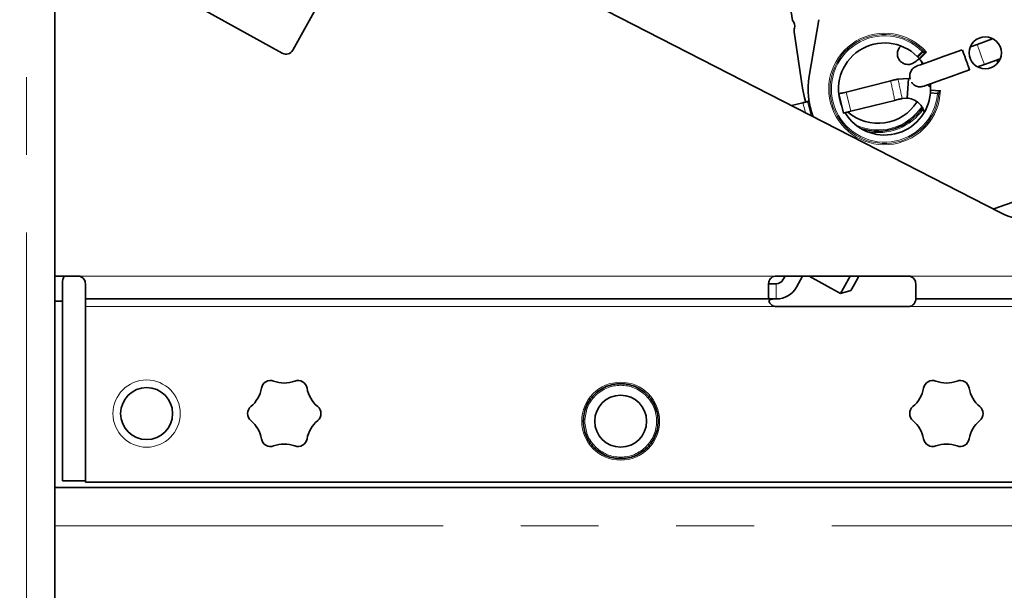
# Model space of a CAD drawing. Header units: millimetres. Extents: x 0 to 594, y 0 to 420.
# Tile 47 of 73: x 290 to 306, y 186 to 195. Entities that reach past the tile are written whole.
import ezdxf

# ---------------------------------------------------------------- set-up
doc = ezdxf.new("R2010")
doc.units = ezdxf.units.MM
doc.linetypes.add('SLD-Durchgehend', pattern=[0])
doc.linetypes.add('SLD-Phantom', pattern=[12.7, 6.35, -1.27, 1.27, -1.27, 1.27, -1.27])
doc.styles.add('SLDTEXTSTYLE0', font='GOTHIC.TTF', dxfattribs={"width": 0.913})
doc.dimstyles.new('SLDDIMSTYLE0', dxfattribs={"dimtxt": 3.439583, "dimasz": 2.5, "dimexe": 0, "dimexo": 0.0625, "dimgap": 0.859896, "dimtad": 1, "dimlfac": 4, "dimrnd": 1e-09, "dimzin": 12, "dimdsep": 46, "dimtxsty": 'SLDTEXTSTYLE0', "dimsah": 1, "dimcen": 0.09, "dimadec": 0, "dimazin": 3, "dimtfac": 1, "dimtofl": 0, "dimtmove": 0, "dimatfit": 3, "dimfxl": 1, "dimfrac": 2, "dimtolj": 1, "dimtzin": 12, "dimarcsym": 0})
doc.dimstyles.new('SLDDIMSTYLE7', dxfattribs={"dimtxt": 3.439583, "dimasz": 2.5, "dimexe": 0, "dimexo": 0.0625, "dimgap": 0.859896, "dimtad": 1, "dimdec": 4, "dimlfac": 4, "dimzin": 12, "dimdsep": 46, "dimtxsty": 'SLDTEXTSTYLE0', "dimsah": 1, "dimcen": 0.09, "dimazin": 3, "dimtfac": 1, "dimtofl": 0, "dimtmove": 0, "dimatfit": 3, "dimfxl": 1, "dimfrac": 2, "dimtolj": 1, "dimtzin": 12, "dimarcsym": 0})

# ---------------------------------------------------------------- blocks, each defined once
blk = doc.blocks.new('_D_14')
at = {"color": 150, "linetype": 'SLD-Durchgehend', "lineweight": 0}
for p, q in [((336.543, 186.644), (336.543, 174.54)), ((290.293, 175.54), (336.543, 175.54))]:
    blk.add_line(p, q, dxfattribs=at)
at = {"color": 150, "linetype": 'SLD-Durchgehend', "lineweight": 18}
for points in [[(290.293, 175.54), (292.793, 175.23), (292.793, 175.85)], [(336.543, 175.54), (334.043, 175.85), (334.043, 175.23)]]:
    blk.add_solid(points, dxfattribs=at)
at = {"color": 150, "linetype": 'SLD-Durchgehend', "lineweight": 18, "insert": (309.111, 179.934), "char_height": 3.4396, "attachment_point": 1, "style": 'SLDTEXTSTYLE0'}
blk.add_mtext('185', dxfattribs=at)
blk = doc.blocks.new('_D_17')
at = {"color": 150, "linetype": 'SLD-Durchgehend', "lineweight": 18}
for centre, radius, start, end in [((290.293, 219.984), 44.443, 163, 270), ((256.779, 195.141), 6.11, 98.9723, 152.1024), ((255.924, 196.339), 6.11, 278.9723, 332.1024)]:
    blk.add_arc(centre, radius, start, end, dxfattribs=at)
for points in [[(247.791, 232.978), (246.829, 230.649), (247.427, 230.485)], [(290.293, 175.54), (287.802, 175.921), (287.785, 175.301)]]:
    blk.add_solid(points, dxfattribs=at)
at = {"color": 150, "linetype": 'SLD-Durchgehend', "lineweight": 18, "insert": (254.954, 200.554), "char_height": 3.4396, "attachment_point": 1, "rotation": 305.5374, "style": 'SLDTEXTSTYLE0'}
blk.add_mtext('107°', dxfattribs=at)

msp = doc.modelspace()

# ---------------------------------------------------------------- linework, layer by layer
at = {"color": 7, "linetype": 'SLD-Phantom', "lineweight": 18}
for p, q in [((290.292691, 142.644601), (290.292691, 230.1446)), ((290.292691, 142.644601), (290.292691, 230.1446)), ((289.829221, 229.545164), (289.829221, 143.295164))]:
    msp.add_line(p, q, dxfattribs=at)
at = {"color": 7, "linetype": 'SLD-Durchgehend', "lineweight": 35}
for p, q in [((290.292691, 198.937499), (290.292691, 190.731976)), ((295.513946, 196.832171), (294.180721, 194.426967)), ((294.010792, 194.378241), (291.17921, 195.947812)), ((297.471613, 196.020054), (305.746613, 191.770054)), ((302.351262, 194.912249), (302.208047, 195.886676)), ((302.783508, 194.926991), (302.625127, 194.004041)), ((302.51418, 193.803743), (302.378014, 194.730232)), ((305.371867, 194.523437), (305.260239, 194.483266)), ((305.622624, 194.613679), (305.371206, 194.5232)), ((304.486997, 194.206617), (304.487908, 194.205322)), ((305.378998, 194.154234), (305.489045, 194.193837)), ((305.489656, 194.194058), (305.745214, 194.286028)), ((305.687359, 194.265208), (305.698987, 194.250268)), ((303.957654, 193.925235), (303.228905, 193.743538)), ((304.075843, 193.954284), (304.246988, 193.966914)), ((304.227073, 193.642525), (304.246988, 193.966914)), ((304.246988, 193.966914), (304.280255, 193.959667)), ((304.563282, 193.85829), (304.608924, 193.820276)), ((304.606255, 193.876142), (304.606358, 193.874944)), ((303.186243, 193.397951), (303.107619, 193.713298)), ((303.114919, 193.684016), (303.111361, 193.683129)), ((302.522078, 193.567305), (302.337069, 193.521178)), ((302.623235, 193.592527), (302.59845, 193.586348)), ((304.024158, 193.606867), (303.307529, 193.428192)), ((304.144792, 193.636673), (304.132281, 193.633826)), ((304.144792, 193.636673), (304.227073, 193.642525)), ((290.66769, 190.731976), (290.292691, 190.731976)), ((290.292691, 190.319601), (290.292691, 190.731976)), ((290.41769, 190.613945), (290.41769, 187.381976)), ((290.792692, 190.606976), (290.792692, 190.356976)), ((301.961869, 190.378422), (301.961869, 190.606976)), ((302.086867, 190.606976), (301.961869, 190.606976)), ((304.242691, 190.731976), (302.086867, 190.731976)), ((302.229788, 190.731976), (302.196197, 190.671375)), ((302.414853, 190.550172), (302.515626, 190.731976)), ((302.625712, 190.731976), (303.137343, 190.448373)), ((304.367691, 190.606976), (304.367691, 190.356976)), ((303.137343, 190.448373), (303.307272, 190.497099)), ((290.292691, 190.319601), (290.41769, 190.319601)), ((290.292691, 190.319601), (290.292691, 187.269601)), ((290.792692, 190.356976), (302.086867, 190.356976)), ((290.792692, 190.356976), (290.792692, 190.231976)), ((304.367691, 190.356976), (330.792691, 190.356976)), ((290.792692, 190.231976), (290.792692, 187.356976)), ((304.242691, 190.231976), (302.086867, 190.231976)), ((290.41769, 187.381976), (290.792692, 187.381976)), ((290.292691, 147.3946), (290.292691, 187.269601)), ((290.292691, 187.269601), (333.392691, 187.269601)), ((290.792692, 187.356976), (330.792691, 187.356976))]:
    msp.add_line(p, q, dxfattribs=at)
at = {"color": 7, "linetype": 'SLD-Durchgehend', "lineweight": 18}
for p, q in [((304.392025, 194.323673), (304.473953, 194.405011)), ((304.48276, 194.396141), (304.400757, 194.314729)), ((304.422244, 194.291393), (304.517679, 194.38614)), ((304.543378, 194.39404), (304.430455, 194.281932)), ((304.470917, 194.20846), (304.483818, 194.211413)), ((304.492569, 194.200592), (304.474523, 194.196462)), ((305.715108, 194.229551), (305.698987, 194.250268)), ((304.600729, 193.838232), (304.606443, 193.876209)), ((303.119196, 193.666864), (303.114146, 193.665605)), ((303.228905, 193.743538), (303.307529, 193.428192)), ((304.722728, 193.713734), (304.607756, 193.724213)), ((304.608786, 193.736671), (304.723862, 193.726183)), ((304.744402, 193.756141), (304.610476, 193.768347)), ((304.610776, 193.780871), (304.76924, 193.766429)), ((302.562438, 193.405432), (302.522078, 193.567305)), ((302.65547, 193.357649), (302.59845, 193.586348)), ((302.086867, 190.731976), (290.66769, 190.731976)), ((302.086867, 190.356976), (302.086867, 190.606976)), ((330.884562, 190.731976), (304.242691, 190.731976)), ((290.792692, 190.231976), (302.086867, 190.231976)), ((304.242691, 190.231976), (330.792691, 190.231976))]:
    msp.add_line(p, q, dxfattribs=at)
at = {"color": 150, "linetype": 'SLD-Phantom', "lineweight": 18}
msp.add_line((290.292691, 186.644601), (336.542691, 186.644601), dxfattribs=at)
at = {"color": 7, "linetype": 'SLD-Durchgehend', "lineweight": 35, "flags": 128}
for points in [[(305.123988, 194.434233), (304.971715, 194.379433), (304.830231, 194.328515), (304.703357, 194.282856), (304.594522, 194.24369), (304.506663, 194.212071), (304.442156, 194.188857), (304.402741, 194.174672), (304.389484, 194.169901)], [(304.503849, 193.839288), (304.517213, 193.844098), (304.556943, 193.858396), (304.621965, 193.881795), (304.710511, 193.913661), (304.820184, 193.95313), (304.948006, 193.99913), (305.090517, 194.050416), (305.243848, 194.105597)], [(302.568853, 193.578968), (302.547786, 193.646341), (302.51418, 193.803743)], [(303.107619, 193.713298), (303.109949, 193.713879), (303.11685, 193.715599), (303.12806, 193.718394), (303.143144, 193.722155), (303.161522, 193.726737), (303.182492, 193.731966), (303.205244, 193.737638), (303.228905, 193.743538)], [(302.59845, 193.586348), (302.587017, 193.583497), (302.575927, 193.580732), (302.565284, 193.578078), (302.555185, 193.575561), (302.54573, 193.573203), (302.537005, 193.571028), (302.529097, 193.569056), (302.522078, 193.567305)], [(303.307529, 193.428192), (303.283868, 193.422292), (303.261116, 193.416619), (303.240146, 193.411391), (303.221768, 193.406809), (303.206684, 193.403048), (303.195476, 193.400254), (303.188574, 193.398533), (303.186243, 193.397951)], [(306.012858, 191.964306), (305.860585, 191.909506), (305.7191, 191.858589), (305.633917, 191.827934)], [(303.137343, 190.448373), (303.137358, 190.4484), (303.157307, 190.484391), (303.212045, 190.583139), (303.293236, 190.729611), (303.294547, 190.731976)], [(303.307272, 190.497099), (303.307284, 190.49712), (303.322367, 190.524332), (303.363753, 190.598995), (303.425142, 190.709743), (303.437466, 190.731976)]]:
    msp.add_lwpolyline(points, dxfattribs=at)
at = {"color": 7, "linetype": 'SLD-Durchgehend', "lineweight": 18, "flags": 128}
for points in [[(304.489318, 194.420266), (304.488029, 194.418985), (304.486498, 194.417466), (304.484755, 194.415734), (304.482825, 194.413818), (304.480743, 194.411751), (304.478545, 194.40957), (304.476269, 194.407311), (304.473953, 194.405011)], [(304.473953, 194.405011), (304.475106, 194.403851), (304.476254, 194.402695), (304.47739, 194.40155), (304.478513, 194.400419), (304.479616, 194.399309), (304.480694, 194.398222), (304.481745, 194.397164), (304.48276, 194.396141)], [(304.723862, 193.726183), (304.723732, 193.724746), (304.723596, 193.723262), (304.723458, 193.721737), (304.723315, 193.720178), (304.723171, 193.718592), (304.723024, 193.716984), (304.722877, 193.715363), (304.722728, 193.713734)], [(304.74429, 193.711769), (304.74248, 193.711934), (304.740332, 193.71213), (304.737884, 193.712353), (304.735176, 193.7126), (304.732256, 193.712866), (304.729171, 193.713147), (304.725978, 193.713438), (304.722728, 193.713734)]]:
    msp.add_lwpolyline(points, dxfattribs=at)
at = {"color": 7, "linetype": 'SLD-Durchgehend', "lineweight": 35}
for centre, radius in [((305.503735, 194.385203), 0.2625), ((291.792691, 188.481976), 0.425), ((299.542691, 188.356976), 0.425)]:
    msp.add_circle(centre, radius, dxfattribs=at)
at = {"color": 7, "linetype": 'SLD-Durchgehend', "lineweight": 18}
for centre, radius in [((291.792691, 188.481976), 0.55), ((299.542691, 188.356976), 0.6375)]:
    msp.add_circle(centre, radius, dxfattribs=at)
at = {"color": 7, "linetype": 'SLD-Durchgehend', "lineweight": 35}
for centre, radius, start, end in [((302.26323, 194.823505), 0.125, 342.5190919, 45.2309223), ((302.501685, 194.748408), 0.125, 162.5190919, 188.3610247), ((303.857117, 193.792624), 0.75375, 44.7926189, 201.9939643), ((294.071392, 194.487569), 0.125, 241, 331), ((303.857117, 193.792624), 0.75375, 41.430955, 43.8423966), ((303.857117, 193.792624), 0.75375, 33.3152373, 40.4786297), ((303.750895, 193.985506), 0.75375, 17.2050838, 20.4427673), ((303.857117, 193.792624), 1.25, 170.262549, 201.2956678), ((303.857117, 193.792624), 0.75375, 359.1066081, 6.2700005), ((303.857117, 193.792624), 0.75375, 211.0218222, 354.7926189), ((303.857117, 193.792624), 0.75375, 355.7428412, 358.1542828), ((303.750895, 193.985506), 0.75375, 229.1083092, 327.331428), ((303.750895, 193.985506), 0.884151, 251.1451199, 325.8595992), ((306.317691, 192.881976), 1.25, 242.8151869, 295.5270932), ((290.667691, 190.613945), 0.25, 151.8277349, 180), ((302.086869, 190.731976), 0.125, 270, 331), ((302.086869, 190.731976), 0.375, 270, 331), ((293.817691, 188.871687), 0.15, 69.9812995, 170.0187005), ((294.042691, 189.489242), 0.507267, 249.9812995, 290.0187005), ((294.267691, 188.871687), 0.15, 9.9812995, 110.0187005), ((304.642691, 188.871687), 0.15, 69.9812995, 170.0187005), ((304.867691, 189.489242), 0.507267, 249.9812995, 290.0187005), ((305.092691, 188.871687), 0.15, 9.9812995, 110.0187005), ((293.170372, 188.985609), 0.507267, 309.9812995, 350.0187005), ((294.915009, 188.985609), 0.507267, 189.9812995, 230.0187005), ((303.995372, 188.985609), 0.507267, 309.9812995, 350.0187005), ((305.740009, 188.985609), 0.507267, 189.9812995, 230.0187005), ((293.592691, 188.481976), 0.15, 129.9812995, 230.0187005), ((294.492691, 188.481976), 0.15, 309.9812995, 50.0187005), ((304.417691, 188.481976), 0.15, 129.9812995, 230.0187005), ((305.317691, 188.481976), 0.15, 309.9812995, 50.0187005), ((293.170372, 187.978342), 0.507267, 9.9812995, 50.0187005), ((294.915009, 187.978342), 0.507267, 129.9812995, 170.0187005), ((303.995372, 187.978342), 0.507267, 9.9812995, 50.0187005), ((305.740009, 187.978342), 0.507267, 129.9812995, 170.0187005), ((293.817691, 188.092264), 0.15, 189.9812995, 290.0187005), ((294.267691, 188.092264), 0.15, 249.9812995, 350.0187005), ((304.642691, 188.092264), 0.15, 189.9812995, 290.0187005), ((305.092691, 188.092264), 0.15, 249.9812995, 350.0187005), ((294.042691, 187.474709), 0.507267, 69.9812995, 110.0187005), ((304.867691, 187.474709), 0.507267, 69.9812995, 110.0187005)]:
    msp.add_arc(centre, radius, start, end, dxfattribs=at)
at = {"color": 7, "linetype": 'SLD-Durchgehend', "lineweight": 18}
for centre, radius, start, end in [((303.857117, 193.792624), 0.9125, 41.2302168, 358.355021), ((303.857117, 193.792624), 0.890849, 44.7926189, 354.7926189), ((303.857117, 193.792624), 0.869199, 44.7926189, 354.7926189), ((304.449248, 194.418205), 0.040123, 326.6391416, 2.9442201), ((304.45546, 194.396157), 0.06302, 350.8539967, 6.6866748), ((304.71208, 193.687802), 0.040148, 36.6525706, 72.9342963), ((304.702751, 193.708705), 0.063126, 32.9103821, 48.7156614), ((303.750895, 193.985506), 0.8625, 245.0266541, 326.3933766), ((303.750895, 193.985506), 0.905801, 257.7900668, 325.1603898)]:
    msp.add_arc(centre, radius, start, end, dxfattribs=at)
at = {"color": 7, "linetype": 'SLD-Durchgehend', "lineweight": 35}
for points, knots in [([(304.136069, 194.507119), (304.118162, 194.489521), (304.083523, 194.45548), (304.062923, 194.384685), (304.069694, 194.314128), (304.104869, 194.25227), (304.160713, 194.208395), (304.229998, 194.19116), (304.296531, 194.197257), (304.408104, 194.267551), (304.342819, 194.22797), (304.39819, 194.267793), (304.421145, 194.285713), (304.423213, 194.287328)], [0, 0, 0, 0, 0.075585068, 0.146205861, 0.216717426, 0.287081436, 0.357525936, 0.428028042, 0.498615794, 0.562993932, 0.771188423, 0.979386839, 1, 1, 1, 1]), ([(304.400757, 194.314729), (304.398972, 194.316579), (304.396198, 194.319454), (304.393122, 194.322564), (304.392025, 194.323673)], [0, 0, 0, 0, 0.643433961, 1, 1, 1, 1]), ([(305.132177, 194.425801), (305.135145, 194.417552), (305.141085, 194.401041), (305.157389, 194.355746), (305.176628, 194.302277), (305.196814, 194.246195), (305.215458, 194.194379), (305.231124, 194.150855), (305.242079, 194.120407), (305.24755, 194.10521), (305.246401, 194.1084), (305.245945, 194.109668)], [0, 0, 0, 0, 0.121744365, 0.243669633, 0.361264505, 0.47183381, 0.584641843, 0.692495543, 0.805237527, 0.922629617, 1, 1, 1, 1]), ([(304.389484, 194.169901), (304.370231, 194.160758), (304.329867, 194.141591), (304.286886, 194.087371), (304.264217, 194.022939), (304.271727, 193.980338), (304.275175, 193.960774)], [0, 0, 0, 0, 0.242623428, 0.508647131, 0.774346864, 1, 1, 1, 1]), ([(304.430455, 194.281932), (304.428607, 194.284083), (304.425739, 194.287423), (304.423162, 194.290351), (304.422244, 194.291393)], [0, 0, 0, 0, 0.644195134, 1, 1, 1, 1]), ([(305.714326, 194.236822), (305.710744, 194.2391), (305.704917, 194.242807), (305.700637, 194.248192), (305.698987, 194.250268)], [0, 0, 0, 0, 0.614662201, 1, 1, 1, 1]), ([(303.957654, 193.925235), (303.971273, 193.928631), (303.99851, 193.935422), (304.031755, 193.943711), (304.047251, 193.947574), (304.053657, 193.949171)], [0, 0, 0, 0, 0.369726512, 0.739455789, 1, 1, 1, 1]), ([(304.053657, 193.949171), (304.061114, 193.950937), (304.070551, 193.95317), (304.074925, 193.954091), (304.075843, 193.954284)], [0, 0, 0, 0, 0.790285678, 1, 1, 1, 1]), ([(304.300845, 193.904715), (304.303389, 193.899565), (304.316213, 193.873607), (304.362473, 193.843662), (304.431794, 193.822286), (304.479293, 193.833494), (304.503849, 193.839288)], [0, 0, 0, 0, 0.0745259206, 0.3756417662, 0.6772213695, 1, 1, 1, 1]), ([(304.607756, 193.724213), (304.608005, 193.727029), (304.608391, 193.731407), (304.608682, 193.735287), (304.608786, 193.736671)], [0, 0, 0, 0, 0.6432540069, 1, 1, 1, 1]), ([(304.610476, 193.768347), (304.610552, 193.770926), (304.610671, 193.77493), (304.610748, 193.779312), (304.610776, 193.780871)], [0, 0, 0, 0, 0.644172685, 1, 1, 1, 1]), ([(304.132281, 193.633826), (304.124879, 193.63198), (304.110074, 193.628288), (304.074947, 193.61953), (304.044779, 193.612009), (304.027674, 193.607744), (304.024158, 193.606867)], [0, 0, 0, 0, 0.306782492, 0.613595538, 0.920577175, 1, 1, 1, 1]), ([(304.227073, 193.642525), (304.253563, 193.640478), (304.3012, 193.636797), (304.410951, 193.577807), (304.483294, 193.491046), (304.498961, 193.43674), (304.504789, 193.416537)], [0, 0, 0, 0, 0.425710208, 0.765538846, 0.912772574, 1, 1, 1, 1]), ([(290.792692, 190.606976), (290.791473, 190.62033), (290.789031, 190.647061), (290.768792, 190.684194), (290.738407, 190.712674), (290.703025, 190.72928), (290.678489, 190.731152), (290.66769, 190.731976)], [0, 0, 0, 0, 0.211295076, 0.422917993, 0.628653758, 0.83657302, 1, 1, 1, 1]), ([(302.086867, 190.731976), (302.072828, 190.730597), (302.044749, 190.72784), (302.007377, 190.706356), (301.979408, 190.675078), (301.964139, 190.639834), (301.962555, 190.616901), (301.961869, 190.606976)], [0, 0, 0, 0, 0.212006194, 0.424032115, 0.635019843, 0.842039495, 1, 1, 1, 1]), ([(304.367691, 190.606976), (304.366471, 190.62033), (304.364029, 190.64706), (304.343795, 190.684196), (304.313407, 190.712674), (304.278025, 190.729279), (304.253489, 190.731152), (304.242691, 190.731976)], [0, 0, 0, 0, 0.211295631, 0.422910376, 0.62865354, 0.836581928, 1, 1, 1, 1]), ([(301.961869, 190.378422), (301.963089, 190.374196), (301.96553, 190.365737), (301.985766, 190.359591), (302.016151, 190.357219), (302.051535, 190.356965), (302.07607, 190.356973), (302.086867, 190.356976)], [0, 0, 0, 0, 0.211305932, 0.422914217, 0.6286554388, 0.8365886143, 1, 1, 1, 1]), ([(302.086867, 190.356976), (302.072942, 190.357011), (302.045074, 190.357082), (302.008346, 190.355422), (301.982349, 190.34649), (301.971401, 190.332313), (301.968066, 190.32247), (301.967353, 190.320364)], [0, 0, 0, 0, 0.2489861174, 0.498281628, 0.7372811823, 0.9437993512, 1, 1, 1, 1]), ([(301.967353, 190.320364), (301.969502, 190.314243), (301.974586, 190.29976), (301.990626, 190.274952), (302.016072, 190.252173), (302.048679, 190.235445), (302.073761, 190.233166), (302.086867, 190.231976)], [0, 0, 0, 0, 0.151031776, 0.357306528, 0.551866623, 0.76582087, 1, 1, 1, 1]), ([(304.242691, 190.231976), (304.256618, 190.233331), (304.284486, 190.236044), (304.321201, 190.256973), (304.347258, 190.285447), (304.361028, 190.313956), (304.366594, 190.33679), (304.367779, 190.353503), (304.367721, 190.355784), (304.367691, 190.356976)], [0, 0, 0, 0, 0.156885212, 0.313937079, 0.464536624, 0.594632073, 0.717360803, 0.852308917, 1, 1, 1, 1]), ([(298.93019, 188.356976), (298.939398, 188.27681), (298.957812, 188.11648), (299.099458, 187.912598), (299.301888, 187.776367), (299.542773, 187.72853), (299.783164, 187.776368), (299.987075, 187.912597), (300.123298, 188.11648), (300.171134, 188.356976), (300.123298, 188.597472), (299.987075, 188.801355), (299.783164, 188.937583), (299.542773, 188.985422), (299.301888, 188.937585), (299.099458, 188.801353), (298.957812, 188.597471), (298.939398, 188.437141), (298.93019, 188.356976)], [0, 0, 0, 0, 0.062500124, 0.125000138, 0.187499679, 0.25000015, 0.312499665, 0.375000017, 0.43750003, 0.499999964, 0.562499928, 0.624999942, 0.687500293, 0.749999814, 0.812500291, 0.874999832, 0.937499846, 1, 1, 1, 1])]:
    msp.add_open_spline(points, degree=3, knots=knots, dxfattribs=at)
at = {"color": 7, "linetype": 'SLD-Durchgehend', "lineweight": 18}
for points, knots in [([(305.489045, 194.19576), (305.488467, 194.197363), (305.487204, 194.200874), (305.474854, 194.235191), (305.456148, 194.287163), (305.432825, 194.351982), (305.409011, 194.418153), (305.38852, 194.47507), (305.375647, 194.510939), (305.369997, 194.526391), (305.371252, 194.523073), (305.371256, 194.523061)], [0, 0, 0, 0, 0.107186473, 0.234650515, 0.361896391, 0.489340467, 0.61685225, 0.744550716, 0.872128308, 0.999555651, 1, 1, 1, 1]), ([(304.517679, 194.38614), (304.510012, 194.387216), (304.497672, 194.388949), (304.486856, 194.394165), (304.48276, 194.396141)], [0, 0, 0, 0, 0.621267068, 1, 1, 1, 1]), ([(304.489318, 194.420266), (304.492889, 194.417699), (304.501915, 194.411213), (304.511973, 194.406402), (304.518051, 194.403495)], [0, 0, 0, 0, 0.395632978, 1, 1, 1, 1]), ([(304.543378, 194.39404), (304.543149, 194.393971), (304.540668, 194.393222), (304.531998, 194.390595), (304.523734, 194.388024), (304.517679, 194.38614)], [0, 0, 0, 0, 0.026383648, 0.286561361, 1, 1, 1, 1]), ([(304.518051, 194.403495), (304.524042, 194.40128), (304.532206, 194.398261), (304.540727, 194.395045), (304.543154, 194.394124), (304.543378, 194.39404)], [0, 0, 0, 0, 0.7145105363, 0.9737149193, 1, 1, 1, 1]), ([(304.024158, 193.606867), (304.019066, 193.631532), (304.008074, 193.684772), (303.991188, 193.765852), (303.974119, 193.847312), (303.962945, 193.900194), (303.957654, 193.925235)], [0, 0, 0, 0, 0.2323044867, 0.5014433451, 0.7639229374, 1, 1, 1, 1]), ([(304.075843, 193.954282), (304.081675, 193.92796), (304.093677, 193.873798), (304.111741, 193.791033), (304.128903, 193.711487), (304.139885, 193.659779), (304.144792, 193.636672)], [0, 0, 0, 0, 0.248840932, 0.512042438, 0.781936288, 1, 1, 1, 1]), ([(304.723862, 193.726183), (304.72576, 193.730316), (304.730771, 193.741228), (304.739179, 193.750426), (304.744402, 193.756141)], [0, 0, 0, 0, 0.378707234, 1, 1, 1, 1]), ([(304.755747, 193.743004), (304.752915, 193.73689), (304.748229, 193.726773), (304.745407, 193.716023), (304.74429, 193.711769)], [0, 0, 0, 0, 0.60435934, 1, 1, 1, 1]), ([(304.744402, 193.756141), (304.750269, 193.758548), (304.758275, 193.761832), (304.76663, 193.765332), (304.76902, 193.766336), (304.76924, 193.766429)], [0, 0, 0, 0, 0.7134026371, 0.9735658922, 1, 1, 1, 1]), ([(304.76924, 193.766429), (304.769122, 193.766221), (304.76784, 193.763964), (304.763317, 193.756059), (304.758951, 193.748529), (304.755747, 193.743004)], [0, 0, 0, 0, 0.026263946, 0.285495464, 1, 1, 1, 1]), ([(298.955191, 188.356976), (298.964022, 188.433869), (298.981684, 188.587655), (299.117548, 188.783216), (299.311716, 188.913886), (299.542769, 188.959771), (299.773349, 188.913885), (299.968938, 188.783217), (300.099598, 188.587655), (300.145489, 188.356976), (300.099598, 188.126297), (299.968938, 187.930734), (299.773349, 187.800067), (299.542769, 187.754181), (299.311716, 187.800065), (299.117548, 187.930736), (298.981684, 188.126297), (298.964022, 188.280083), (298.955191, 188.356976)], [0, 0, 0, 0, 0.062500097, 0.124999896, 0.187499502, 0.250000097, 0.312499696, 0.375000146, 0.437499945, 0.500000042, 0.562500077, 0.624999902, 0.687500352, 0.749999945, 0.812500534, 0.87500014, 0.937499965, 1, 1, 1, 1])]:
    msp.add_open_spline(points, degree=3, knots=knots, dxfattribs=at)

# ---------------------------------------------------------------- dimensions: what is measured, and where the dimension line sits
at = {"color": 150, "linetype": 'SLD-Durchgehend', "lineweight": 18}
dim = msp.add_angular_dim_2l(base=(253.227374, 200.113369), line1=((202.525787, 246.816639), (285.007073, 221.59958)), line2=((290.292691, 190.319601), (290.292691, 142.644601)), text='(<>)', dimstyle='SLDDIMSTYLE7', dxfattribs=at)
dim.commit()
dim.dimension.update_dxf_attribs({"geometry": '_D_17', "text_midpoint": (254.127634, 194.15169), "dimtype": 162})
dim = msp.add_linear_dim(base=(336.542691, 175.540392), p1=(290.292691, 190.319601), p2=(336.542691, 186.644601), dimstyle='SLDDIMSTYLE0', dxfattribs=at)
dim.commit()
dim.dimension.update_dxf_attribs({"geometry": '_D_14', "text_midpoint": (312.923264, 175.540392), "dimtype": 160})

doc.saveas('drawing.dxf')
